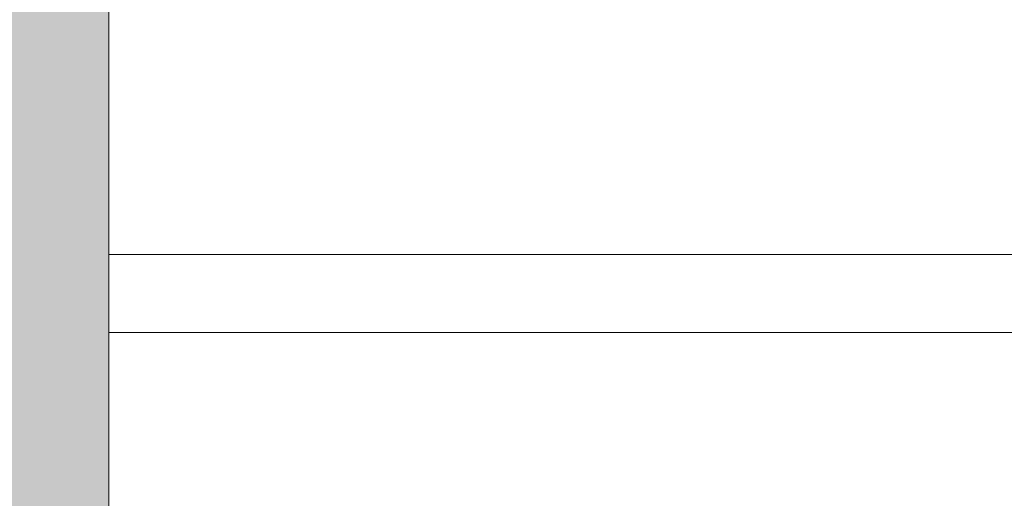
# Model space of a CAD drawing. Header units: millimetres. Extents: x 1110081 to 1268996, y -753649 to 3502.
# Tile 13 of 211: x 1175981 to 1176386, y -737449 to -737252. Entities that reach past the tile are written whole.
import ezdxf

# ---------------------------------------------------------------- set-up
doc = ezdxf.new("R2010")
doc.units = ezdxf.units.MM
doc.layers.add('A24', color=1, linetype='Continuous', lineweight=13)
doc.layers.add('A873', color=6, linetype='Continuous', lineweight=5)

# ---------------------------------------------------------------- blocks, each defined once
blk = doc.blocks.new('A274 - Armstøtte HWC - A274 - Armstøtte HWC-11653865-H02-Nivå F-3_5 m_1_ Ny Plan 2 PV200')
at = {"layer": 'A873'}
for p, q in [((-316, -187.05), (-316, -761.5)), ((-316, -187.05), (-316, -761.5)), ((-284, -761.5), (-284, -187.05)), ((-284, -761.5), (-284, -187.05))]:
    blk.add_line(p, q, dxfattribs=at)
blk = doc.blocks.new('br001-h02-a-200-2-0001_Z02_dwg_A274 - Armstøtte HWC - A274 - Armstøtte HWC-11653865-H02-Nivå F-3_5m-1921416-MA-20-0001 GA Level 02 -Rearrange - option 3D')
at = {"layer": 'A873', "color": 7, "flags": 128}
for points in [[(-316, -761.5), (-316, -187.05), (-316, -761.5)], [(-284, -761.5), (-284, -187.05), (-284, -761.5)]]:
    blk.add_lwpolyline(points, dxfattribs=at)

msp = doc.modelspace()

# ---------------------------------------------------------------- hatches: boundary and pattern name
at = {"layer": 'A24'}
msp.add_hatch(color=256, dxfattribs=at).paths.add_polyline_path([(1176018.1, -738310.88), (1176018.1, -735827.88), (1175883.1, -735827.88), (1175883.1, -738310.88)])

# ---------------------------------------------------------------- linework, layer by layer
msp.add_line((1176018.1, -738162.88), (1176018.1, -735992.13), dxfattribs=at)
at = {"layer": 'A24', "color": 7, "flags": 128}
msp.add_lwpolyline([(1178655.1, -738442.38), (1178655.1, -738114.38), (1178430.1, -738114.38), (1178430.1, -738162.88), (1176018.1, -738162.88), (1176018.1, -735992.13), (1178430.1, -735992.13), (1178430.1, -737104.38), (1178655.1, -737104.38)], dxfattribs=at)

# ---------------------------------------------------------------- block references
at = {"rotation": 90}
msp.add_blockref('br001-h02-a-200-2-0001_Z02_dwg_A274 - Armstøtte HWC - A274 - Armstøtte HWC-11653865-H02-Nivå F-3_5m-1921416-MA-20-0001 GA Level 02 -Rearrange - option 3D', (1175831.05, -737064.38), dxfattribs=at)
at = {"layer": 'A873', "rotation": 90.00000000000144}
msp.add_blockref('A274 - Armstøtte HWC - A274 - Armstøtte HWC-11653865-H02-Nivå F-3_5 m_1_ Ny Plan 2 PV200', (1175831.05, -737064.38), dxfattribs=at)

doc.saveas('drawing.dxf')
